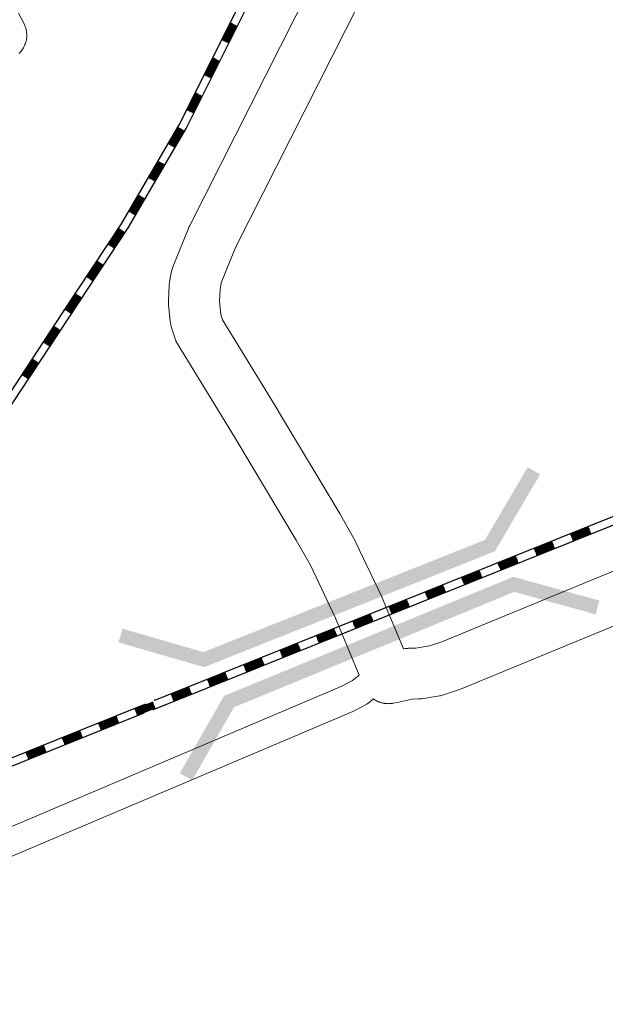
# Model space of a CAD drawing. Header units: metres. Extents: x 123819 to 142731, y 393440 to 405763.
# Tile 214 of 256: x 135984 to 136134, y 397112 to 397364. Entities that reach past the tile are written whole.
import ezdxf

# ---------------------------------------------------------------- set-up
doc = ezdxf.new("R2010")
doc.units = ezdxf.units.M
doc.header["$MEASUREMENT"] = 0
for name, color, linetype, lineweight in [('gs-knt-fietspaden', 7, 'Continuous', 0), ('gs-knt-hoofdweg', 7, 'Continuous', 0), ('gs-knt-spoorlijn', 7, 'Continuous', 30), ('gs-knt-wegen algemeen', 7, 'Continuous', 0), ('gs-symb-viaduct', 7, 'Continuous', 0)]:
    doc.layers.add(name, color=color, linetype=linetype, lineweight=lineweight)

# ---------------------------------------------------------------- blocks, each defined once
blk = doc.blocks.new('gg0-viaduct_126')
at = {"layer": 'gs-symb-viaduct', "linetype": 'Continuous'}
blk.add_hatch(color=7, dxfattribs=at).paths.add_polyline_path([(-5.576, -1.689), (-5.8, -1.4), (-4, 0), (4, 0), (5.8, -1.4), (5.576, -1.689), (3.875, -0.366), (-3.875, -0.366)])
blk = doc.blocks.new('gg0-viaduct_127')
at = {"layer": 'gs-symb-viaduct', "linetype": 'Continuous'}
blk.add_hatch(color=7, dxfattribs=at).paths.add_polyline_path([(-5.576, -1.689), (-5.8, -1.4), (-4, 0), (4, 0), (5.8, -1.4), (5.576, -1.689), (3.875, -0.366), (-3.875, -0.366)])

msp = doc.modelspace()

# ---------------------------------------------------------------- linework, layer by layer
at = {"layer": 'gs-knt-fietspaden', "color": 7, "linetype": 'Continuous', "flags": 128}
for points in [[(135961.11, 397148.69), (136066.39, 397193.41), (136069.16, 397194.87), (136070.86, 397196.3)], [(136074.49, 397190.18), (136073.39, 397189.25), (136073.27, 397189.16), (136073.15, 397189.07), (136073.02, 397188.98), (136072.9, 397188.9), (136072.76, 397188.83), (136069.53, 397187.13), (136069.4, 397187.06), (136069.26, 397187), (135964.16, 397142.36)]]:
    msp.add_lwpolyline(points, dxfattribs=at)
at = {"layer": 'gs-knt-hoofdweg', "color": 7, "linetype": 'Continuous', "flags": 128}
msp.add_lwpolyline([(135983.77, 397365.47), (135985.11, 397362.96), (135985.25, 397362.68), (135985.38, 397362.39), (135985.49, 397362.1), (135985.59, 397361.8), (135985.68, 397361.5), (135985.75, 397361.19), (135985.8, 397360.88), (135985.85, 397360.57), (135985.87, 397360.26), (135985.88, 397359.94), (135985.88, 397359.63), (135985.86, 397359.32), (135985.82, 397359), (135985.77, 397358.69), (135985.71, 397358.39), (135985.63, 397358.08), (135985.53, 397357.78), (135985.42, 397357.49), (135985.3, 397357.2), (135985.16, 397356.92), (135985.01, 397356.64), (135984.85, 397356.37), (135984.67, 397356.11), (135984.49, 397355.86), (135984.29, 397355.62), (135984.07, 397355.39), (135983.85, 397355.16)], dxfattribs=at)
at = {"layer": 'gs-knt-spoorlijn', "color": 7, "linetype": 'Continuous'}
for p, q in [((136035.89, 397358.61), (136038.13, 397363.09)), ((136036.07, 397358.53), (136038.31, 397363)), ((136036.25, 397358.44), (136038.49, 397362.91)), ((136036.43, 397358.35), (136038.67, 397362.82)), ((136036.61, 397358.26), (136038.84, 397362.73)), ((136036.79, 397358.17), (136039.02, 397362.64)), ((136036.97, 397358.08), (136039.2, 397362.55)), ((136037.15, 397357.99), (136039.38, 397362.46)), ((136037.32, 397357.9), (136039.56, 397362.37)), ((136031.42, 397349.67), (136033.66, 397354.14)), ((136031.6, 397349.58), (136033.84, 397354.05)), ((136031.78, 397349.49), (136034.02, 397353.96)), ((136031.96, 397349.4), (136034.19, 397353.87)), ((136032.14, 397349.31), (136034.37, 397353.78)), ((136032.32, 397349.22), (136034.55, 397353.7)), ((136032.49, 397349.13), (136034.73, 397353.61)), ((136032.67, 397349.04), (136034.91, 397353.52)), ((136032.85, 397348.95), (136035.09, 397353.43)), ((136026.95, 397340.73), (136029.19, 397345.2)), ((136027.13, 397340.64), (136029.36, 397345.11)), ((136027.31, 397340.55), (136029.54, 397345.02)), ((136027.49, 397340.46), (136029.72, 397344.93)), ((136027.67, 397340.37), (136029.9, 397344.84)), ((136027.84, 397340.28), (136030.08, 397344.75)), ((136028.02, 397340.19), (136030.26, 397344.66)), ((136028.2, 397340.1), (136030.44, 397344.57)), ((136028.38, 397340.01), (136030.62, 397344.48)), ((136022.18, 397332), (136024.7, 397336.32)), ((136022.35, 397331.9), (136024.87, 397336.22)), ((136022.53, 397331.8), (136025.05, 397336.12)), ((136022.7, 397331.7), (136025.22, 397336.02)), ((136022.87, 397331.6), (136025.39, 397335.92)), ((136023.05, 397331.5), (136025.56, 397335.81)), ((136023.22, 397331.39), (136025.74, 397335.71)), ((136023.39, 397331.29), (136025.91, 397335.61)), ((136023.56, 397331.19), (136026.08, 397335.51)), ((136017.14, 397323.36), (136019.66, 397327.68)), ((136017.32, 397323.26), (136019.84, 397327.58)), ((136017.49, 397323.16), (136020.01, 397327.48)), ((136017.66, 397323.06), (136020.18, 397327.38)), ((136017.83, 397322.96), (136020.35, 397327.28)), ((136018.01, 397322.86), (136020.53, 397327.18)), ((136018.18, 397322.76), (136020.7, 397327.08)), ((136018.35, 397322.66), (136020.87, 397326.98)), ((136018.53, 397322.56), (136021.04, 397326.87)), ((136012.11, 397314.72), (136014.62, 397319.04)), ((136012.28, 397314.62), (136014.8, 397318.94)), ((136012.45, 397314.52), (136014.97, 397318.84)), ((136012.62, 397314.42), (136015.14, 397318.74)), ((136012.8, 397314.32), (136015.32, 397318.64)), ((136012.97, 397314.22), (136015.49, 397318.54)), ((136013.14, 397314.12), (136015.66, 397318.44)), ((136013.32, 397314.02), (136015.83, 397318.34)), ((136013.49, 397313.92), (136016.01, 397318.24)), ((136006.8, 397306.31), (136009.55, 397310.48)), ((136006.96, 397306.19), (136009.72, 397310.37)), ((136007.13, 397306.08), (136009.88, 397310.26)), ((136007.3, 397305.97), (136010.05, 397310.15)), ((136007.46, 397305.86), (136010.22, 397310.04)), ((136007.63, 397305.75), (136010.38, 397309.93)), ((136007.8, 397305.64), (136010.55, 397309.82)), ((136007.96, 397305.53), (136010.72, 397309.71)), ((136008.13, 397305.42), (136010.89, 397309.6)), ((136001.29, 397297.96), (136004.04, 397302.13)), ((136001.46, 397297.85), (136004.21, 397302.02)), ((136001.62, 397297.74), (136004.38, 397301.91)), ((136001.79, 397297.63), (136004.54, 397301.8)), ((136001.96, 397297.52), (136004.71, 397301.69)), ((136002.12, 397297.41), (136004.88, 397301.58)), ((136002.29, 397297.3), (136005.04, 397301.47)), ((136002.46, 397297.19), (136005.21, 397301.36)), ((136002.62, 397297.08), (136005.38, 397301.25)), ((135995.78, 397289.61), (135998.53, 397293.78)), ((135995.95, 397289.5), (135998.7, 397293.67)), ((135996.11, 397289.39), (135998.87, 397293.56)), ((135996.28, 397289.28), (135999.04, 397293.45)), ((135996.45, 397289.17), (135999.2, 397293.34)), ((135996.62, 397289.06), (135999.37, 397293.23)), ((135996.78, 397288.95), (135999.54, 397293.12)), ((135996.95, 397288.84), (135999.7, 397293.01)), ((135997.12, 397288.73), (135999.87, 397292.9)), ((135990.28, 397281.26), (135993.03, 397285.44)), ((135990.44, 397281.15), (135993.2, 397285.33)), ((135990.61, 397281.04), (135993.36, 397285.22)), ((135990.78, 397280.93), (135993.53, 397285.11)), ((135990.95, 397280.82), (135993.7, 397285)), ((135991.11, 397280.71), (135993.86, 397284.89)), ((135991.28, 397280.6), (135994.03, 397284.78)), ((135991.45, 397280.49), (135994.2, 397284.67)), ((135991.61, 397280.38), (135994.36, 397284.56)), ((135984.78, 397272.91), (135987.53, 397277.09)), ((135984.94, 397272.8), (135987.69, 397276.98)), ((135985.11, 397272.69), (135987.86, 397276.87)), ((135985.28, 397272.58), (135988.03, 397276.76)), ((135985.44, 397272.47), (135988.2, 397276.65)), ((135985.61, 397272.36), (135988.36, 397276.54)), ((135985.78, 397272.25), (135988.53, 397276.43)), ((135985.95, 397272.14), (135988.7, 397276.32)), ((135986.11, 397272.03), (135988.86, 397276.21)), ((136018.65, 397189.84), (136204.26, 397264.32)), ((136018.23, 397187.52), (136203.85, 397262)), ((136124.89, 397232.24), (136129.53, 397234.1)), ((136124.97, 397232.06), (136129.61, 397233.92)), ((136125.04, 397231.87), (136129.68, 397233.73)), ((136125.12, 397231.69), (136129.76, 397233.55)), ((136125.19, 397231.5), (136129.83, 397233.36)), ((136125.27, 397231.31), (136129.91, 397233.18)), ((136125.34, 397231.13), (136129.98, 397232.99)), ((136125.41, 397230.94), (136130.05, 397232.8)), ((136125.49, 397230.76), (136130.13, 397232.62)), ((136115.61, 397228.52), (136120.25, 397230.38)), ((136115.69, 397228.33), (136120.33, 397230.19)), ((136115.76, 397228.15), (136120.4, 397230.01)), ((136115.84, 397227.96), (136120.48, 397229.82)), ((136115.91, 397227.78), (136120.55, 397229.64)), ((136115.98, 397227.59), (136120.62, 397229.45)), ((136116.06, 397227.4), (136120.7, 397229.27)), ((136116.13, 397227.22), (136120.77, 397229.08)), ((136116.21, 397227.03), (136120.85, 397228.9)), ((136106.33, 397224.79), (136110.97, 397226.66)), ((136106.41, 397224.61), (136111.05, 397226.47)), ((136106.48, 397224.42), (136111.12, 397226.29)), ((136106.55, 397224.24), (136111.19, 397226.1)), ((136106.63, 397224.05), (136111.27, 397225.91)), ((136106.7, 397223.87), (136111.34, 397225.73)), ((136106.78, 397223.68), (136111.42, 397225.54)), ((136106.85, 397223.5), (136111.49, 397225.36)), ((136106.93, 397223.31), (136111.57, 397225.17)), ((136097.05, 397221.07), (136101.69, 397222.93)), ((136097.12, 397220.89), (136101.77, 397222.75)), ((136097.2, 397220.7), (136101.84, 397222.56)), ((136097.27, 397220.51), (136101.91, 397222.38)), ((136097.35, 397220.33), (136101.99, 397222.19)), ((136097.42, 397220.14), (136102.06, 397222)), ((136097.5, 397219.96), (136102.14, 397221.82)), ((136097.57, 397219.77), (136102.21, 397221.63)), ((136097.65, 397219.59), (136102.29, 397221.45)), ((136087.77, 397217.35), (136092.41, 397219.21)), ((136087.84, 397217.16), (136092.48, 397219.02)), ((136087.92, 397216.98), (136092.56, 397218.84)), ((136087.99, 397216.79), (136092.63, 397218.65)), ((136088.07, 397216.6), (136092.71, 397218.47)), ((136088.14, 397216.42), (136092.78, 397218.28)), ((136088.22, 397216.23), (136092.86, 397218.1)), ((136088.29, 397216.05), (136092.93, 397217.91)), ((136088.37, 397215.86), (136093.01, 397217.72)), ((136078.49, 397213.62), (136083.13, 397215.49)), ((136078.56, 397213.44), (136083.2, 397215.3)), ((136078.64, 397213.25), (136083.28, 397215.11)), ((136078.71, 397213.07), (136083.35, 397214.93)), ((136078.79, 397212.88), (136083.43, 397214.74)), ((136078.86, 397212.7), (136083.5, 397214.56)), ((136078.94, 397212.51), (136083.58, 397214.37)), ((136079.01, 397212.32), (136083.65, 397214.19)), ((136079.08, 397212.14), (136083.72, 397214)), ((136069.21, 397209.9), (136073.85, 397211.76)), ((136069.28, 397209.71), (136073.92, 397211.58)), ((136069.36, 397209.53), (136074, 397211.39)), ((136069.43, 397209.34), (136074.07, 397211.2)), ((136069.51, 397209.16), (136074.15, 397211.02)), ((136069.58, 397208.97), (136074.22, 397210.83)), ((136069.65, 397208.79), (136074.3, 397210.65)), ((136069.73, 397208.6), (136074.37, 397210.46)), ((136069.8, 397208.41), (136074.44, 397210.28)), ((136059.93, 397206.18), (136064.57, 397208.04)), ((136060, 397205.99), (136064.64, 397207.85)), ((136060.08, 397205.8), (136064.72, 397207.67)), ((136060.15, 397205.62), (136064.79, 397207.48)), ((136060.22, 397205.43), (136064.87, 397207.3)), ((136060.3, 397205.25), (136064.94, 397207.11)), ((136060.37, 397205.06), (136065.01, 397206.92)), ((136060.45, 397204.88), (136065.09, 397206.74)), ((136060.52, 397204.69), (136065.16, 397206.55)), ((136050.65, 397202.45), (136055.29, 397204.31)), ((136050.72, 397202.27), (136055.36, 397204.13)), ((136050.8, 397202.08), (136055.44, 397203.94)), ((136050.87, 397201.89), (136055.51, 397203.76)), ((136050.94, 397201.71), (136055.58, 397203.57)), ((136051.02, 397201.52), (136055.66, 397203.39)), ((136051.09, 397201.34), (136055.73, 397203.2)), ((136051.17, 397201.15), (136055.81, 397203.01)), ((136051.24, 397200.97), (136055.88, 397202.83)), ((136041.37, 397198.73), (136046.01, 397200.59)), ((136041.44, 397198.54), (136046.08, 397200.4)), ((136041.51, 397198.36), (136046.15, 397200.22)), ((136041.59, 397198.17), (136046.23, 397200.03)), ((136041.66, 397197.99), (136046.3, 397199.85)), ((136041.74, 397197.8), (136046.38, 397199.66)), ((136041.81, 397197.61), (136046.45, 397199.48)), ((136041.89, 397197.43), (136046.53, 397199.29)), ((136041.96, 397197.24), (136046.6, 397199.11)), ((136032.08, 397195), (136036.73, 397196.87)), ((136032.16, 397194.82), (136036.8, 397196.68)), ((136032.23, 397194.63), (136036.87, 397196.49)), ((136032.31, 397194.45), (136036.95, 397196.31)), ((136032.38, 397194.26), (136037.02, 397196.12)), ((136032.46, 397194.08), (136037.1, 397195.94)), ((136032.53, 397193.89), (136037.17, 397195.75)), ((136022.8, 397191.28), (136027.44, 397193.14)), ((136032.61, 397193.7), (136037.25, 397195.57)), ((136032.68, 397193.52), (136037.32, 397195.38)), ((136022.88, 397191.09), (136027.52, 397192.96)), ((136022.95, 397190.91), (136027.59, 397192.77)), ((136023.03, 397190.72), (136027.67, 397192.59)), ((136023.1, 397190.54), (136027.74, 397192.4)), ((136023.18, 397190.35), (136027.82, 397192.21)), ((136023.25, 397190.17), (136027.89, 397192.03)), ((136023.33, 397189.98), (136027.97, 397191.84)), ((136023.4, 397189.8), (136028.04, 397191.66)), ((135830.71, 397114.43), (136016.33, 397188.91)), ((136013.52, 397187.56), (136018.16, 397189.42)), ((136013.6, 397187.37), (136018.24, 397189.23)), ((136013.67, 397187.19), (136018.31, 397189.05)), ((136013.75, 397187), (136018.39, 397188.86)), ((136013.82, 397186.81), (136018.46, 397188.68)), ((136013.9, 397186.63), (136018.54, 397188.49)), ((136013.97, 397186.44), (136018.61, 397188.3)), ((136014.04, 397186.26), (136018.68, 397188.12)), ((135830.3, 397112.11), (136015.91, 397186.59)), ((136004.24, 397183.83), (136008.88, 397185.69)), ((136014.12, 397186.07), (136018.76, 397187.93)), ((136004.32, 397183.65), (136008.96, 397185.51)), ((136004.39, 397183.46), (136009.03, 397185.32)), ((136004.47, 397183.28), (136009.11, 397185.14)), ((136004.54, 397183.09), (136009.18, 397184.95)), ((136004.61, 397182.9), (136009.25, 397184.77)), ((136004.69, 397182.72), (136009.33, 397184.58)), ((136004.76, 397182.53), (136009.4, 397184.4)), ((136004.84, 397182.35), (136009.48, 397184.21)), ((135994.96, 397180.11), (135999.6, 397181.97)), ((135995.04, 397179.92), (135999.68, 397181.79)), ((135995.11, 397179.74), (135999.75, 397181.6)), ((135995.18, 397179.55), (135999.83, 397181.41)), ((135995.26, 397179.37), (135999.9, 397181.23)), ((135995.33, 397179.18), (135999.97, 397181.04)), ((135995.41, 397179), (136000.05, 397180.86)), ((135995.48, 397178.81), (136000.12, 397180.67)), ((135985.68, 397176.39), (135990.32, 397178.25)), ((135985.76, 397176.2), (135990.4, 397178.06)), ((135995.56, 397178.62), (136000.2, 397180.49)), ((135985.83, 397176.01), (135990.47, 397177.88)), ((135985.9, 397175.83), (135990.54, 397177.69)), ((135985.98, 397175.64), (135990.62, 397177.5)), ((135986.05, 397175.46), (135990.69, 397177.32)), ((135986.13, 397175.27), (135990.77, 397177.13)), ((135986.2, 397175.09), (135990.84, 397176.95)), ((135986.28, 397174.9), (135990.92, 397176.76))]:
    msp.add_line(p, q, dxfattribs=at)
at = {"layer": 'gs-knt-spoorlijn', "color": 7, "linetype": 'Continuous', "flags": 128}
for points in [[(135957.55, 397237.88), (135961.76, 397242.5), (135968.34, 397250.81), (135978.21, 397263.32), (135994.92, 397288.7), (136010.07, 397311.65), (136024.84, 397336.97), (136060.62, 397408.54)], [(135958.42, 397235.86), (135963.28, 397241.21), (135969.91, 397249.57), (135979.83, 397262.15), (135996.59, 397287.6), (136011.77, 397310.59), (136026.6, 397336.02), (136061.75, 397406.34)]]:
    msp.add_lwpolyline(points, dxfattribs=at)
at = {"layer": 'gs-knt-spoorlijn', "color": 7, "linetype": 'Continuous'}
for p in [(136018.65, 397189.84), (136018.23, 397187.52)]:
    msp.add_point(p, dxfattribs=at)
at = {"layer": 'gs-knt-wegen algemeen', "color": 7, "linetype": 'Continuous', "flags": 128}
for points in [[(136082.18, 397202.98), (136082.26, 397202.99), (136082.56, 397203.05), (136082.86, 397203.09), (136083.16, 397203.12), (136083.47, 397203.14), (136085.3, 397203.18), (136088.82, 397203.73), (136091.94, 397204.77), (136207.11, 397252.29), (136207.16, 397252.32), (136399.6, 397329.65), (136399.8, 397329.73), (136426.74, 397339.5), (136862.86, 397518.06), (136862.88, 397518.07), (136930.33, 397545.36)], [(136070.86, 397196.3), (136064.77, 397210.87), (136058.36, 397224.39), (136054.77, 397230.77), (136039.08, 397256.98), (136024.38, 397280.99), (136024.25, 397281.23), (136024.12, 397281.47), (136024, 397281.72), (136023.89, 397281.97), (136023.8, 397282.23), (136023.71, 397282.49), (136022.82, 397285.41), (136022.74, 397285.72), (136022.67, 397286.03), (136022.61, 397286.34), (136022.57, 397286.65), (136022.13, 397291), (136022.12, 397291.23), (136022.1, 397291.47), (136022.1, 397291.71), (136022.11, 397291.95), (136022.29, 397295.87), (136022.31, 397296.15), (136022.35, 397296.44), (136022.39, 397296.72), (136022.9, 397299.52), (136022.95, 397299.78), (136023.02, 397300.04), (136023.09, 397300.3), (136023.18, 397300.56), (136023.27, 397300.81), (136027.31, 397310.72), (136027.41, 397310.96), (136027.53, 397311.2), (136066.24, 397387.85)], [(136077.91, 397382.09), (136039.27, 397305.57), (136035.59, 397296.53), (136035.28, 397294.82), (136035.14, 397291.82), (136035.46, 397288.59), (136035.92, 397287.07), (136050.2, 397263.74), (136050.23, 397263.69), (136065.98, 397237.38), (136066.07, 397237.23), (136069.82, 397230.58), (136069.92, 397230.38), (136070.02, 397230.18), (136076.6, 397216.31), (136076.73, 397216.03), (136082.18, 397202.98)], [(136402.68, 397316.86), (136212.05, 397240.25), (136096.7, 397192.65), (136096.49, 397192.57), (136096.27, 397192.49), (136092.42, 397191.21), (136092.16, 397191.12), (136091.9, 397191.05), (136091.64, 397191), (136091.37, 397190.95), (136086.89, 397190.25), (136086.61, 397190.21), (136086.32, 397190.18), (136086.03, 397190.17), (136084.38, 397190.13), (136080.52, 397189.31), (136080.52, 397189.31), (136080.52, 397189.31), (136079.62, 397189.12)], [(136079.61, 397189.12), (136079.58, 397189.11), (136079.42, 397189.08), (136079.26, 397189.05), (136079.1, 397189.03), (136078.95, 397189.01), (136078.79, 397189), (136078.63, 397188.98), (136078.47, 397188.98), (136078.31, 397188.97), (136078.15, 397188.98), (136077.99, 397188.98), (136077.83, 397188.99), (136077.67, 397189), (136077.51, 397189.02), (136077.35, 397189.04), (136077.2, 397189.06), (136077.04, 397189.09), (136076.88, 397189.12), (136076.73, 397189.16), (136076.57, 397189.2), (136076.42, 397189.24), (136076.26, 397189.29), (136076.11, 397189.34), (136075.96, 397189.39), (136075.81, 397189.45), (136075.67, 397189.51), (136075.52, 397189.58), (136075.38, 397189.65), (136075.23, 397189.72), (136075.09, 397189.79), (136074.95, 397189.87), (136074.82, 397189.96), (136074.68, 397190.04), (136074.55, 397190.13), (136074.49, 397190.18)], [(136079.61, 397189.12), (136079.61, 397189.12)], [(136079.61, 397189.12), (136079.61, 397189.12)], [(136079.62, 397189.12), (136079.61, 397189.12)], [(136079.62, 397189.12), (136079.61, 397189.12)]]:
    msp.add_lwpolyline(points, dxfattribs=at)

# ---------------------------------------------------------------- block references
at = {"layer": 'gs-symb-viaduct', "color": 7, "linetype": 'Continuous', "xscale": 10, "yscale": 10, "zscale": 10}
for name, p, rotation in [('gg0-viaduct_126', (136068.38, 397213.11), 201.7300412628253), ('gg0-viaduct_127', (136073.28, 397206.19), 22.37405985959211)]:
    msp.add_blockref(name, p, dxfattribs=dict(at, rotation=rotation))

doc.saveas('drawing.dxf')
